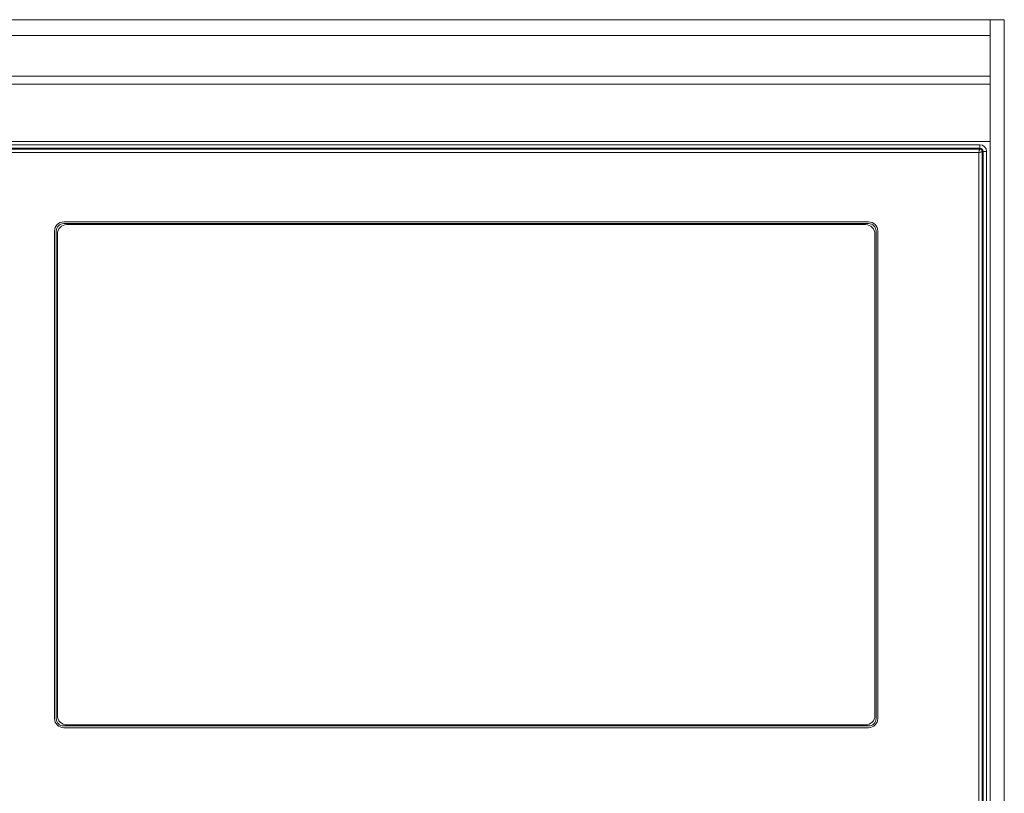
# Model space of a CAD drawing. Header units: millimetres. Extents: x 0 to 1118, y 0 to 864.
# Tile 45 of 256: x 242 to 277, y 215 to 243. Entities that reach past the tile are written whole.
import ezdxf

# ---------------------------------------------------------------- set-up
doc = ezdxf.new("R2010")
doc.units = ezdxf.units.MM

msp = doc.modelspace()

# ---------------------------------------------------------------- linework, layer by layer
at = {"color": 9, "linetype": 'Continuous', "lineweight": 0}
for p, q in [((218.7949, 242.5967), (276.7799, 242.5967)), ((218.7949, 242.0311), (276.7799, 242.0311)), ((276.7799, 240.5926), (218.7949, 240.5926)), ((218.7949, 240.3097), (276.7799, 240.3097)), ((219.1636, 238.1529), (276.4136, 238.1529)), ((276.4136, 238.028), (219.1636, 238.028)), ((219.1636, 238.0011), (276.4136, 238.0011)), ((276.4136, 238.1529), (276.4136, 238.028)), ((276.4136, 238.0011), (276.4136, 238.028)), ((276.3807, 237.8763), (219.1965, 237.8763)), ((276.3807, 187.9422), (276.3807, 237.8763)), ((276.5055, 237.9092), (276.5055, 187.9092)), ((276.5324, 237.9092), (276.5055, 237.9092)), ((276.5324, 187.9092), (276.5324, 237.9092)), ((276.6572, 237.9092), (276.5324, 237.9092)), ((276.6572, 237.9092), (276.6572, 187.9092))]:
    msp.add_line(p, q, dxfattribs=at)
at = {"color": 7, "linetype": 'Continuous', "lineweight": 15}
for p, q in [((276.7799, 242.5967), (277.2874, 242.5967)), ((276.7799, 242.5967), (276.7799, 183.2217)), ((277.2874, 242.5967), (277.2874, 183.2217)), ((276.7799, 238.2629), (218.7949, 238.2629)), ((272.4636, 235.4124), (243.8636, 235.4124)), ((243.8636, 235.3521), (272.4636, 235.3521)), ((272.3536, 235.3142), (243.9736, 235.3142)), ((243.538, 235.0867), (243.538, 217.7617)), ((243.5983, 217.7617), (243.5983, 235.0867)), ((243.6361, 234.9767), (243.6361, 217.8717)), ((272.6911, 217.8717), (272.6911, 234.9767)), ((272.7289, 235.0867), (272.7289, 217.7617)), ((272.7892, 217.7617), (272.7892, 235.0867)), ((272.4636, 217.4964), (243.8636, 217.4964)), ((243.8636, 217.4361), (272.4636, 217.4361)), ((243.9736, 217.5342), (272.3536, 217.5342))]:
    msp.add_line(p, q, dxfattribs=at)
at = {"color": 9, "linetype": 'Continuous', "lineweight": 0}
for radius in [0.2436, 0.1188]:
    msp.add_arc((276.4136, 237.9092), radius, 0, 90, dxfattribs=at)
at = {"color": 7, "linetype": 'Continuous', "lineweight": 15}
for centre, radius, start, end in [((243.8636, 235.0867), 0.3256, 90, 180), ((243.8636, 235.0867), 0.2653, 90, 180), ((243.9736, 234.9767), 0.3375, 90, 180), ((272.3536, 234.9767), 0.3375, 0, 90), ((272.4636, 235.0867), 0.3256, 0, 90), ((272.4636, 235.0867), 0.2653, 0, 90), ((243.8636, 217.7617), 0.3256, 180, 270), ((243.8636, 217.7617), 0.2653, 180, 270), ((243.9736, 217.8717), 0.3375, 180, 270), ((272.3536, 217.8717), 0.3375, 270, 0), ((272.4636, 217.7617), 0.3256, 270, 0), ((272.4636, 217.7617), 0.2653, 270, 0)]:
    msp.add_arc(centre, radius, start, end, dxfattribs=at)
at = {"color": 9, "linetype": 'Continuous', "lineweight": 0}
for points, knots in [([(276.4136, 238.0011), (276.4131, 237.9987), (276.4124, 237.9949), (276.4082, 237.9784), (276.4026, 237.9572), (276.3934, 237.9229), (276.3849, 237.8919), (276.3807, 237.8763)], [0, 0, 0, 0, 0.2414395, 0.3687419, 0.5004153, 0.7500822, 1, 1, 1, 1]), ([(276.4136, 238.0011), (276.4256, 237.9997), (276.4497, 237.9969), (276.48, 237.9757), (276.5013, 237.9453), (276.5041, 237.9213), (276.5055, 237.9092)], [0, 0, 0, 0, 0.2501532, 0.5000203, 0.7498442, 1, 1, 1, 1]), ([(276.3807, 237.8763), (276.3962, 237.8806), (276.4273, 237.889), (276.4616, 237.8983), (276.4828, 237.9038), (276.4993, 237.908), (276.503, 237.9088), (276.5055, 237.9092)], [0, 0, 0, 0, 0.2499172, 0.4995812, 0.6312766, 0.7585822, 1, 1, 1, 1])]:
    msp.add_open_spline(points, degree=3, knots=knots, dxfattribs=at)

doc.saveas('drawing.dxf')
